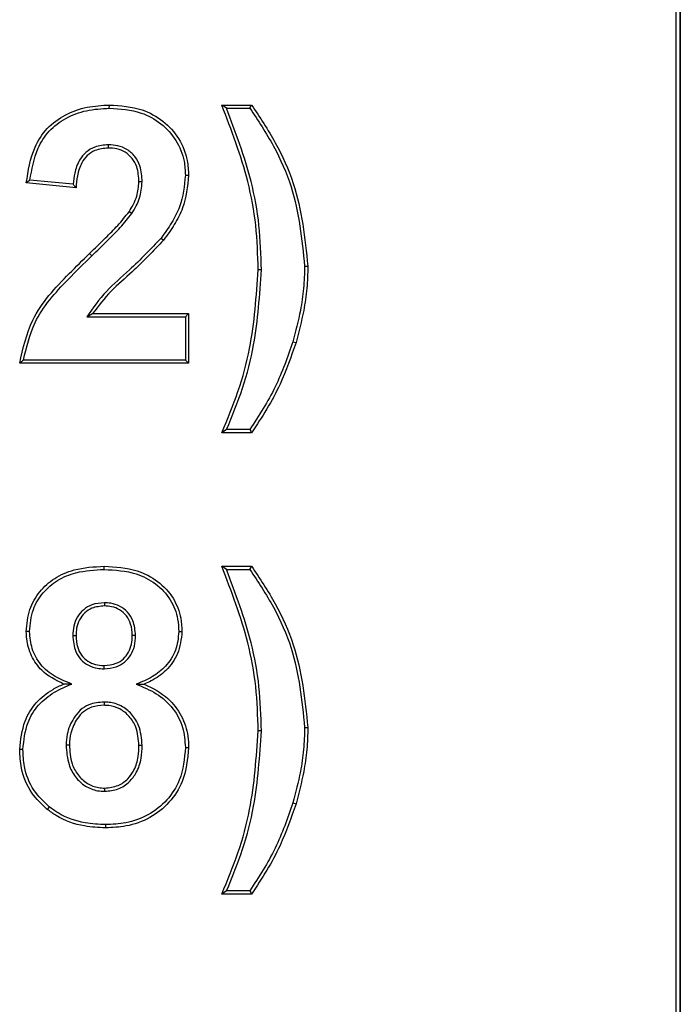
# Model space of a CAD drawing. Header units: inches. Extents: x 0.3 to 33.8, y 0.2 to 21.7.
# Tile 33 of 192: x 13.0883 to 13.1241, y 6.3782 to 6.4315. Entities that reach past the tile are written whole.
import ezdxf

# ---------------------------------------------------------------- set-up
doc = ezdxf.new("R2010")
doc.units = ezdxf.units.IN
doc.header["$MEASUREMENT"] = 0

msp = doc.modelspace()

# ---------------------------------------------------------------- linework, layer by layer
at = {"color": 7, "linetype": 'Continuous', "lineweight": 25}
for p, q in [((13.123847, 6.320417), (13.123847, 6.545417)), ((13.124065, 6.320417), (13.124065, 6.545417)), ((13.124065, 6.545417), (13.124065, 6.295417)), ((13.093124, 6.426742), (13.093125, 6.426917)), ((13.099216, 6.426917), (13.100832, 6.426917)), ((13.099474, 6.426742), (13.100742, 6.426742)), ((13.093069, 6.424759), (13.093069, 6.424584)), ((13.097246, 6.423109), (13.097421, 6.423109)), ((13.091319, 6.42243), (13.088627, 6.422694)), ((13.091157, 6.422622), (13.088822, 6.422851)), ((13.094904, 6.422746), (13.094729, 6.422747)), ((13.094343, 6.421033), (13.094196, 6.421129)), ((13.095926, 6.419705), (13.096064, 6.419598)), ((13.092175, 6.418742), (13.092054, 6.418869)), ((13.103708, 6.418182), (13.103883, 6.418181)), ((13.101366, 6.417988), (13.101191, 6.417988)), ((13.091907, 6.415435), (13.092219, 6.41561)), ((13.092219, 6.41561), (13.097421, 6.41561)), ((13.097246, 6.415435), (13.097421, 6.41561)), ((13.097421, 6.41561), (13.097421, 6.412917)), ((13.091907, 6.415435), (13.097246, 6.415435)), ((13.097246, 6.415435), (13.097246, 6.413092)), ((13.103073, 6.414089), (13.103241, 6.414039)), ((13.097421, 6.412917), (13.088268, 6.412917)), ((13.097246, 6.413092), (13.088468, 6.413092)), ((13.097246, 6.413092), (13.097421, 6.412917)), ((13.100832, 6.409148), (13.099216, 6.409148)), ((13.100739, 6.409323), (13.099479, 6.409323)), ((13.092845, 6.401742), (13.092844, 6.401917)), ((13.099216, 6.401917), (13.100832, 6.401917)), ((13.099474, 6.401742), (13.100742, 6.401742)), ((13.092861, 6.399939), (13.092861, 6.399764)), ((13.088802, 6.398374), (13.088627, 6.398373)), ((13.091144, 6.398162), (13.091319, 6.398162)), ((13.094545, 6.398171), (13.09437, 6.398171)), ((13.096887, 6.398374), (13.097062, 6.398373)), ((13.092836, 6.396358), (13.092836, 6.396533)), ((13.091093, 6.395531), (13.090649, 6.395529)), ((13.094577, 6.395523), (13.095021, 6.395529)), ((13.092838, 6.394554), (13.092839, 6.394379)), ((13.103708, 6.393182), (13.103883, 6.393181)), ((13.101366, 6.392988), (13.101191, 6.392988)), ((13.090785, 6.392238), (13.09096, 6.392236)), ((13.094904, 6.392206), (13.094729, 6.392205)), ((13.097246, 6.392097), (13.097421, 6.392096)), ((13.088443, 6.39198), (13.088268, 6.391981)), ((13.092879, 6.389717), (13.092878, 6.389892)), ((13.089868, 6.388876), (13.08976, 6.388739)), ((13.103073, 6.389089), (13.103241, 6.389039)), ((13.09292, 6.387913), (13.09292, 6.387738)), ((13.100832, 6.384148), (13.099216, 6.384148)), ((13.100739, 6.384323), (13.099479, 6.384323))]:
    msp.add_line(p, q, dxfattribs=at)
at = {"color": 7, "linetype": 'Continuous', "lineweight": 25, "flags": 128}
for points in [[(13.099474, 6.426742), (13.099345, 6.42683), (13.099216, 6.426917)], [(13.100742, 6.426742), (13.100787, 6.42683), (13.100832, 6.426917)], [(13.099479, 6.409323), (13.099347, 6.409236), (13.099216, 6.409148)], [(13.100739, 6.409323), (13.100785, 6.409236), (13.100832, 6.409148)], [(13.099474, 6.401742), (13.099345, 6.40183), (13.099216, 6.401917)], [(13.100742, 6.401742), (13.100787, 6.40183), (13.100832, 6.401917)], [(13.099479, 6.384323), (13.099347, 6.384236), (13.099216, 6.384148)], [(13.100739, 6.384323), (13.100785, 6.384236), (13.100832, 6.384148)]]:
    msp.add_lwpolyline(points, dxfattribs=at)
at = {"color": 7, "linetype": 'Continuous', "lineweight": 25}
for points, knots in [([(13.088627, 6.422694), (13.08873, 6.423357), (13.088897, 6.424424), (13.08971, 6.425697), (13.090721, 6.426429), (13.091894, 6.426853), (13.092719, 6.426896), (13.093125, 6.426917)], [0, 0, 0, 0, 0.289144, 0.465104, 0.641356, 0.82373, 1, 1, 1, 1]), ([(13.088822, 6.422851), (13.088923, 6.423432), (13.089089, 6.424388), (13.08982, 6.425549), (13.09076, 6.426247), (13.091892, 6.426675), (13.092708, 6.42672), (13.093124, 6.426742)], [0, 0, 0, 0, 0.271716, 0.446718, 0.622091, 0.806985, 1, 1, 1, 1]), ([(13.093124, 6.426742), (13.093711, 6.426705), (13.094708, 6.426641), (13.095959, 6.425956), (13.096791, 6.425041), (13.097199, 6.424024), (13.097233, 6.423364), (13.097246, 6.423109)], [0, 0, 0, 0, 0.283085, 0.480774, 0.678358, 0.876064, 1, 1, 1, 1]), ([(13.093125, 6.426917), (13.093731, 6.426878), (13.094767, 6.42681), (13.096071, 6.426094), (13.096942, 6.425136), (13.097371, 6.424069), (13.097407, 6.423376), (13.097421, 6.423109)], [0, 0, 0, 0, 0.280239, 0.478628, 0.67692, 0.87533, 1, 1, 1, 1]), ([(13.101191, 6.417988), (13.101167, 6.418792), (13.10112, 6.420402), (13.100556, 6.423433), (13.099741, 6.425552), (13.099216, 6.426917)], [0, 0, 0, 0, 0.261961, 0.524239, 1, 1, 1, 1]), ([(13.101366, 6.417988), (13.101342, 6.418792), (13.101295, 6.420401), (13.10075, 6.423371), (13.09997, 6.425434), (13.099474, 6.426742)], [0, 0, 0, 0, 0.267519, 0.535356, 1, 1, 1, 1]), ([(13.100742, 6.426742), (13.101185, 6.426071), (13.102073, 6.424727), (13.103328, 6.421901), (13.103559, 6.419638), (13.103708, 6.418182)], [0, 0, 0, 0, 0.26283, 0.5259, 1, 1, 1, 1]), ([(13.100832, 6.426917), (13.101278, 6.426248), (13.102173, 6.424909), (13.103477, 6.422033), (13.103723, 6.419703), (13.103883, 6.418181)], [0, 0, 0, 0, 0.257251, 0.514785, 1, 1, 1, 1]), ([(13.093069, 6.424759), (13.09282, 6.424739), (13.092386, 6.424705), (13.091848, 6.424375), (13.091447, 6.42389), (13.091236, 6.423273), (13.091182, 6.422822), (13.091157, 6.422622)], [0, 0, 0, 0, 0.230349, 0.402355, 0.574282, 0.810911, 1, 1, 1, 1]), ([(13.093069, 6.424584), (13.092819, 6.424562), (13.092402, 6.424526), (13.091912, 6.424194), (13.091563, 6.423726), (13.09138, 6.423111), (13.091338, 6.422647), (13.091319, 6.42243)], [0, 0, 0, 0, 0.2370884, 0.3947156, 0.5522833, 0.7901851, 1, 1, 1, 1]), ([(13.094904, 6.422746), (13.094886, 6.423041), (13.094857, 6.423529), (13.094532, 6.42414), (13.094106, 6.424524), (13.093591, 6.424731), (13.09324, 6.42475), (13.093069, 6.424759)], [0, 0, 0, 0, 0.284559, 0.471138, 0.658457, 0.833554, 1, 1, 1, 1]), ([(13.094729, 6.422747), (13.094713, 6.423026), (13.094686, 6.423478), (13.094387, 6.424035), (13.094005, 6.424377), (13.093542, 6.42456), (13.093225, 6.424576), (13.093069, 6.424584)], [0, 0, 0, 0, 0.295557, 0.478191, 0.661627, 0.833055, 1, 1, 1, 1]), ([(13.097246, 6.423109), (13.097186, 6.422528), (13.097093, 6.421618), (13.09651, 6.420509), (13.096122, 6.419975), (13.095926, 6.419705)], [0, 0, 0, 0, 0.466315, 0.730039, 1, 1, 1, 1]), ([(13.097421, 6.423109), (13.097359, 6.422504), (13.097261, 6.421563), (13.096661, 6.42042), (13.096264, 6.419874), (13.096064, 6.419598)], [0, 0, 0, 0, 0.470907, 0.732392, 1, 1, 1, 1]), ([(13.088822, 6.422851), (13.088789, 6.422824), (13.088724, 6.422772), (13.088659, 6.42272), (13.088627, 6.422694)], [0, 0, 0, 0, 0.5, 1, 1, 1, 1]), ([(13.091157, 6.422622), (13.091177, 6.422599), (13.091213, 6.422555), (13.091267, 6.422491), (13.091302, 6.422451), (13.091319, 6.42243)], [0, 0, 0, 0, 0.363255, 0.681627, 1, 1, 1, 1]), ([(13.094196, 6.421129), (13.094277, 6.421264), (13.09444, 6.421536), (13.094668, 6.422069), (13.094706, 6.422488), (13.094729, 6.422747)], [0, 0, 0, 0, 0.2749385, 0.5506347, 1, 1, 1, 1]), ([(13.094343, 6.421033), (13.094424, 6.421168), (13.094586, 6.42144), (13.094833, 6.422001), (13.094876, 6.422453), (13.094904, 6.422746)], [0, 0, 0, 0, 0.2599282, 0.520489, 1, 1, 1, 1]), ([(13.092054, 6.418869), (13.092342, 6.419148), (13.092858, 6.41965), (13.093596, 6.420383), (13.093996, 6.42088), (13.094196, 6.421129)], [0, 0, 0, 0, 0.386409, 0.69258, 1, 1, 1, 1]), ([(13.092175, 6.418742), (13.092463, 6.419022), (13.092984, 6.419528), (13.093731, 6.42027), (13.094139, 6.420778), (13.094343, 6.421033)], [0, 0, 0, 0, 0.381599, 0.69015, 1, 1, 1, 1]), ([(13.095926, 6.419705), (13.095372, 6.419117), (13.094426, 6.418113), (13.092899, 6.416865), (13.09224, 6.415914), (13.091907, 6.415435)], [0, 0, 0, 0, 0.412387, 0.703851, 1, 1, 1, 1]), ([(13.096064, 6.419598), (13.09551, 6.419009), (13.0946, 6.418044), (13.093174, 6.416855), (13.092538, 6.416026), (13.092219, 6.41561)], [0, 0, 0, 0, 0.4369321, 0.7170829, 1, 1, 1, 1]), ([(13.088268, 6.412917), (13.088447, 6.413723), (13.088862, 6.415588), (13.090558, 6.417406), (13.091687, 6.41851), (13.092054, 6.418869)], [0, 0, 0, 0, 0.3391332, 0.7850723, 1, 1, 1, 1]), ([(13.088468, 6.413092), (13.088636, 6.41379), (13.089035, 6.415453), (13.090617, 6.417215), (13.091745, 6.418321), (13.092175, 6.418742)], [0, 0, 0, 0, 0.308802, 0.736208, 1, 1, 1, 1]), ([(13.103708, 6.418182), (13.103696, 6.41778), (13.103672, 6.416977), (13.10347, 6.415603), (13.103221, 6.414652), (13.103073, 6.414089)], [0, 0, 0, 0, 0.29012, 0.580356, 1, 1, 1, 1]), ([(13.103883, 6.418181), (13.103871, 6.41778), (13.103847, 6.416976), (13.103646, 6.415585), (13.103392, 6.414618), (13.103241, 6.414039)], [0, 0, 0, 0, 0.286664, 0.573444, 1, 1, 1, 1]), ([(13.099216, 6.409148), (13.099526, 6.40989), (13.100148, 6.411374), (13.100942, 6.414321), (13.101094, 6.416557), (13.101191, 6.417988)], [0, 0, 0, 0, 0.2643809, 0.5293674, 1, 1, 1, 1]), ([(13.099479, 6.409323), (13.099784, 6.410067), (13.100397, 6.411555), (13.101133, 6.414451), (13.101276, 6.416622), (13.101366, 6.417988)], [0, 0, 0, 0, 0.270121, 0.540764, 1, 1, 1, 1]), ([(13.103073, 6.414089), (13.102783, 6.413259), (13.102196, 6.411577), (13.101229, 6.41008), (13.100739, 6.409323)], [0, 0, 0, 0, 0.493846, 1, 1, 1, 1]), ([(13.103241, 6.414039), (13.102976, 6.413278), (13.102544, 6.412035), (13.101676, 6.410425), (13.101114, 6.409575), (13.100832, 6.409148)], [0, 0, 0, 0, 0.441205, 0.719628, 1, 1, 1, 1]), ([(13.088468, 6.413092), (13.088435, 6.413063), (13.088368, 6.413005), (13.088301, 6.412947), (13.088268, 6.412917)], [0, 0, 0, 0, 0.5, 1, 1, 1, 1]), ([(13.088627, 6.398373), (13.08866, 6.398781), (13.088725, 6.399557), (13.089313, 6.400563), (13.090147, 6.401315), (13.091358, 6.401838), (13.092293, 6.401888), (13.092844, 6.401917)], [0, 0, 0, 0, 0.196547, 0.373196, 0.549422, 0.734088, 1, 1, 1, 1]), ([(13.088802, 6.398374), (13.088837, 6.398783), (13.088903, 6.399542), (13.089496, 6.400504), (13.090301, 6.4012), (13.091451, 6.401671), (13.092329, 6.401716), (13.092845, 6.401742)], [0, 0, 0, 0, 0.2059743, 0.3815927, 0.5567471, 0.7397738, 1, 1, 1, 1]), ([(13.092844, 6.401917), (13.093454, 6.401881), (13.09448, 6.40182), (13.095782, 6.401151), (13.096625, 6.400244), (13.097018, 6.399245), (13.09705, 6.398615), (13.097062, 6.398373)], [0, 0, 0, 0, 0.2931, 0.493376, 0.694251, 0.882562, 1, 1, 1, 1]), ([(13.092845, 6.401742), (13.093434, 6.401708), (13.09442, 6.401651), (13.095669, 6.401013), (13.096473, 6.400151), (13.096845, 6.399201), (13.096876, 6.398603), (13.096887, 6.398374)], [0, 0, 0, 0, 0.296655, 0.496195, 0.696355, 0.883689, 1, 1, 1, 1]), ([(13.101191, 6.392988), (13.101167, 6.393792), (13.10112, 6.395402), (13.100556, 6.398433), (13.099741, 6.400552), (13.099216, 6.401917)], [0, 0, 0, 0, 0.261961, 0.524239, 1, 1, 1, 1]), ([(13.101366, 6.392988), (13.101342, 6.393792), (13.101295, 6.395401), (13.10075, 6.398371), (13.09997, 6.400434), (13.099474, 6.401742)], [0, 0, 0, 0, 0.267519, 0.535356, 1, 1, 1, 1]), ([(13.100742, 6.401742), (13.101185, 6.401071), (13.102073, 6.399727), (13.103328, 6.396901), (13.103559, 6.394638), (13.103708, 6.393182)], [0, 0, 0, 0, 0.26283, 0.5259004, 1, 1, 1, 1]), ([(13.100832, 6.401917), (13.101278, 6.401248), (13.102173, 6.399909), (13.103477, 6.397033), (13.103723, 6.394703), (13.103883, 6.393181)], [0, 0, 0, 0, 0.257251, 0.514785, 1, 1, 1, 1]), ([(13.092861, 6.399939), (13.09263, 6.39992), (13.092224, 6.399888), (13.091717, 6.399584), (13.091374, 6.39918), (13.09117, 6.398686), (13.091152, 6.398335), (13.091144, 6.398162)], [0, 0, 0, 0, 0.247768, 0.434802, 0.621698, 0.814082, 1, 1, 1, 1]), ([(13.092861, 6.399764), (13.092628, 6.399743), (13.092239, 6.39971), (13.091779, 6.399401), (13.091489, 6.399024), (13.091336, 6.398591), (13.091324, 6.398296), (13.091319, 6.398162)], [0, 0, 0, 0, 0.275693, 0.461034, 0.64616, 0.839455, 1, 1, 1, 1]), ([(13.094545, 6.398171), (13.094522, 6.398444), (13.094482, 6.398899), (13.09413, 6.399442), (13.093707, 6.399775), (13.093258, 6.39992), (13.092975, 6.399933), (13.092861, 6.399939)], [0, 0, 0, 0, 0.295475, 0.492906, 0.690394, 0.874924, 1, 1, 1, 1]), ([(13.09437, 6.398171), (13.094356, 6.398379), (13.09433, 6.398755), (13.094069, 6.399241), (13.093704, 6.399574), (13.093275, 6.399741), (13.092991, 6.399757), (13.092861, 6.399764)], [0, 0, 0, 0, 0.252069, 0.453306, 0.6548, 0.842355, 1, 1, 1, 1]), ([(13.090649, 6.395529), (13.090221, 6.395742), (13.089503, 6.396099), (13.088868, 6.397042), (13.088649, 6.397792), (13.088632, 6.398241), (13.088627, 6.398373)], [0, 0, 0, 0, 0.378803, 0.636523, 0.893645, 1, 1, 1, 1]), ([(13.091093, 6.395531), (13.090783, 6.395655), (13.090159, 6.395906), (13.089367, 6.396542), (13.088887, 6.397425), (13.08883, 6.398061), (13.088802, 6.398374)], [0, 0, 0, 0, 0.255179, 0.51381, 0.761556, 1, 1, 1, 1]), ([(13.091144, 6.398162), (13.091169, 6.397863), (13.091209, 6.39739), (13.091565, 6.396839), (13.091979, 6.396524), (13.092425, 6.396378), (13.092714, 6.396364), (13.092836, 6.396358)], [0, 0, 0, 0, 0.317827, 0.503133, 0.689021, 0.868356, 1, 1, 1, 1]), ([(13.091319, 6.398162), (13.091333, 6.397943), (13.091356, 6.397565), (13.0916, 6.397076), (13.091942, 6.396751), (13.092374, 6.396561), (13.092678, 6.396542), (13.092836, 6.396533)], [0, 0, 0, 0, 0.25959, 0.448317, 0.638105, 0.81169, 1, 1, 1, 1]), ([(13.092836, 6.396358), (13.093063, 6.396376), (13.093463, 6.396409), (13.093968, 6.396704), (13.094306, 6.3971), (13.094517, 6.397606), (13.094535, 6.397974), (13.094545, 6.398171)], [0, 0, 0, 0, 0.24108, 0.424582, 0.608263, 0.79039, 1, 1, 1, 1]), ([(13.092836, 6.396533), (13.093065, 6.396553), (13.093446, 6.396587), (13.093903, 6.396883), (13.094186, 6.397248), (13.09435, 6.397693), (13.094363, 6.398009), (13.09437, 6.398171)], [0, 0, 0, 0, 0.267931, 0.447412, 0.627018, 0.808476, 1, 1, 1, 1]), ([(13.096887, 6.398374), (13.096855, 6.398031), (13.096789, 6.397342), (13.096227, 6.396489), (13.095456, 6.395887), (13.094877, 6.395647), (13.094577, 6.395523)], [0, 0, 0, 0, 0.260223, 0.52302, 0.752491, 1, 1, 1, 1]), ([(13.097062, 6.398373), (13.097017, 6.397962), (13.096931, 6.397181), (13.096255, 6.396263), (13.095573, 6.395773), (13.095149, 6.395585), (13.095021, 6.395529)], [0, 0, 0, 0, 0.328063, 0.625374, 0.887087, 1, 1, 1, 1]), ([(13.088268, 6.391981), (13.088323, 6.392507), (13.08842, 6.393423), (13.089118, 6.394558), (13.089907, 6.395186), (13.090454, 6.395439), (13.090649, 6.395529)], [0, 0, 0, 0, 0.345461, 0.601595, 0.858241, 1, 1, 1, 1]), ([(13.088443, 6.39198), (13.088495, 6.39248), (13.088587, 6.39335), (13.089245, 6.394435), (13.090111, 6.395118), (13.090772, 6.395396), (13.091093, 6.395531)], [0, 0, 0, 0, 0.314414, 0.547129, 0.780382, 1, 1, 1, 1]), ([(13.094577, 6.395523), (13.094952, 6.395372), (13.095706, 6.395068), (13.096612, 6.394256), (13.097161, 6.393208), (13.097218, 6.392462), (13.097246, 6.392097)], [0, 0, 0, 0, 0.2587611, 0.521307, 0.7663692, 1, 1, 1, 1]), ([(13.095021, 6.395529), (13.095476, 6.395302), (13.096285, 6.394897), (13.097074, 6.393842), (13.097388, 6.392891), (13.097413, 6.392298), (13.097421, 6.392096)], [0, 0, 0, 0, 0.337995, 0.600928, 0.864018, 1, 1, 1, 1]), ([(13.092838, 6.394554), (13.092558, 6.394531), (13.092089, 6.394492), (13.091528, 6.39413), (13.091106, 6.393588), (13.090827, 6.392936), (13.090796, 6.392431), (13.090785, 6.392238)], [0, 0, 0, 0, 0.240322, 0.401545, 0.562052, 0.832978, 1, 1, 1, 1]), ([(13.092839, 6.394379), (13.09261, 6.394363), (13.092213, 6.394334), (13.091709, 6.394053), (13.091304, 6.393578), (13.091014, 6.392955), (13.090976, 6.392452), (13.09096, 6.392236)], [0, 0, 0, 0, 0.213483, 0.370787, 0.527763, 0.796844, 1, 1, 1, 1]), ([(13.094904, 6.392206), (13.094873, 6.392576), (13.094822, 6.393191), (13.094354, 6.393925), (13.093795, 6.394375), (13.093247, 6.39454), (13.092932, 6.394551), (13.092838, 6.394554)], [0, 0, 0, 0, 0.314178, 0.521242, 0.728625, 0.919555, 1, 1, 1, 1]), ([(13.094729, 6.392205), (13.094702, 6.392547), (13.094657, 6.393114), (13.094232, 6.393793), (13.093722, 6.394212), (13.093217, 6.394366), (13.092926, 6.394376), (13.092839, 6.394379)], [0, 0, 0, 0, 0.3147597, 0.5212978, 0.7281316, 0.9187454, 1, 1, 1, 1]), ([(13.103708, 6.393182), (13.103696, 6.39278), (13.103672, 6.391977), (13.10347, 6.390603), (13.103221, 6.389652), (13.103073, 6.389089)], [0, 0, 0, 0, 0.29012, 0.580356, 1, 1, 1, 1]), ([(13.103883, 6.393181), (13.103871, 6.39278), (13.103847, 6.391976), (13.103646, 6.390585), (13.103392, 6.389618), (13.103241, 6.389039)], [0, 0, 0, 0, 0.286664, 0.573444, 1, 1, 1, 1]), ([(13.099216, 6.384148), (13.099526, 6.38489), (13.100148, 6.386374), (13.100942, 6.389321), (13.101094, 6.391557), (13.101191, 6.392988)], [0, 0, 0, 0, 0.264381, 0.529367, 1, 1, 1, 1]), ([(13.099479, 6.384323), (13.099784, 6.385067), (13.100397, 6.386555), (13.101133, 6.389451), (13.101276, 6.391622), (13.101366, 6.392988)], [0, 0, 0, 0, 0.270121, 0.540764, 1, 1, 1, 1]), ([(13.090785, 6.392238), (13.090808, 6.391873), (13.090847, 6.391259), (13.09125, 6.390479), (13.091796, 6.389974), (13.092383, 6.389742), (13.092748, 6.389723), (13.092879, 6.389717)], [0, 0, 0, 0, 0.29597, 0.498506, 0.701559, 0.89306, 1, 1, 1, 1]), ([(13.09096, 6.392236), (13.090982, 6.391889), (13.091018, 6.39131), (13.091396, 6.390581), (13.091903, 6.390117), (13.092438, 6.389912), (13.092765, 6.389897), (13.092878, 6.389892)], [0, 0, 0, 0, 0.304557, 0.507283, 0.71052, 0.900348, 1, 1, 1, 1]), ([(13.092878, 6.389892), (13.093128, 6.389918), (13.093593, 6.389967), (13.094135, 6.390366), (13.094523, 6.390907), (13.094705, 6.391545), (13.094722, 6.392004), (13.094729, 6.392205)], [0, 0, 0, 0, 0.223306, 0.414548, 0.585635, 0.818179, 1, 1, 1, 1]), ([(13.092879, 6.389717), (13.093127, 6.389741), (13.093617, 6.389788), (13.094211, 6.39019), (13.094653, 6.390769), (13.094876, 6.391466), (13.094895, 6.391974), (13.094904, 6.392206)], [0, 0, 0, 0, 0.205617, 0.404244, 0.576479, 0.806845, 1, 1, 1, 1]), ([(13.097246, 6.392097), (13.097192, 6.391488), (13.097099, 6.390451), (13.096285, 6.389203), (13.095271, 6.388389), (13.094091, 6.387968), (13.093287, 6.38793), (13.09292, 6.387913)], [0, 0, 0, 0, 0.267152, 0.455427, 0.643383, 0.8371, 1, 1, 1, 1]), ([(13.097421, 6.392096), (13.097363, 6.39146), (13.097264, 6.390375), (13.096408, 6.389073), (13.095344, 6.388225), (13.09412, 6.387793), (13.093292, 6.387755), (13.09292, 6.387738)], [0, 0, 0, 0, 0.268229, 0.457744, 0.646979, 0.8415, 1, 1, 1, 1]), ([(13.08976, 6.388739), (13.089462, 6.389018), (13.088807, 6.389632), (13.088329, 6.39082), (13.088285, 6.391644), (13.088268, 6.391981)], [0, 0, 0, 0, 0.32927, 0.725555, 1, 1, 1, 1]), ([(13.089868, 6.388876), (13.089571, 6.389156), (13.088935, 6.389757), (13.088496, 6.390901), (13.088458, 6.391672), (13.088443, 6.39198)], [0, 0, 0, 0, 0.344338, 0.738141, 1, 1, 1, 1]), ([(13.09292, 6.387913), (13.092552, 6.38793), (13.091661, 6.387971), (13.090605, 6.38834), (13.090025, 6.388762), (13.089868, 6.388876)], [0, 0, 0, 0, 0.3398237, 0.8211854, 1, 1, 1, 1]), ([(13.103073, 6.389089), (13.102783, 6.388259), (13.102196, 6.386577), (13.101229, 6.38508), (13.100739, 6.384323)], [0, 0, 0, 0, 0.493846, 1, 1, 1, 1]), ([(13.103241, 6.389039), (13.102976, 6.388278), (13.102544, 6.387035), (13.101676, 6.385425), (13.101114, 6.384575), (13.100832, 6.384148)], [0, 0, 0, 0, 0.441205, 0.719628, 1, 1, 1, 1]), ([(13.09292, 6.387738), (13.092538, 6.387756), (13.091613, 6.387799), (13.09052, 6.388185), (13.08992, 6.388622), (13.08976, 6.388739)], [0, 0, 0, 0, 0.340633, 0.822909, 1, 1, 1, 1])]:
    msp.add_open_spline(points, degree=3, knots=knots, dxfattribs=at)

doc.saveas('drawing.dxf')
